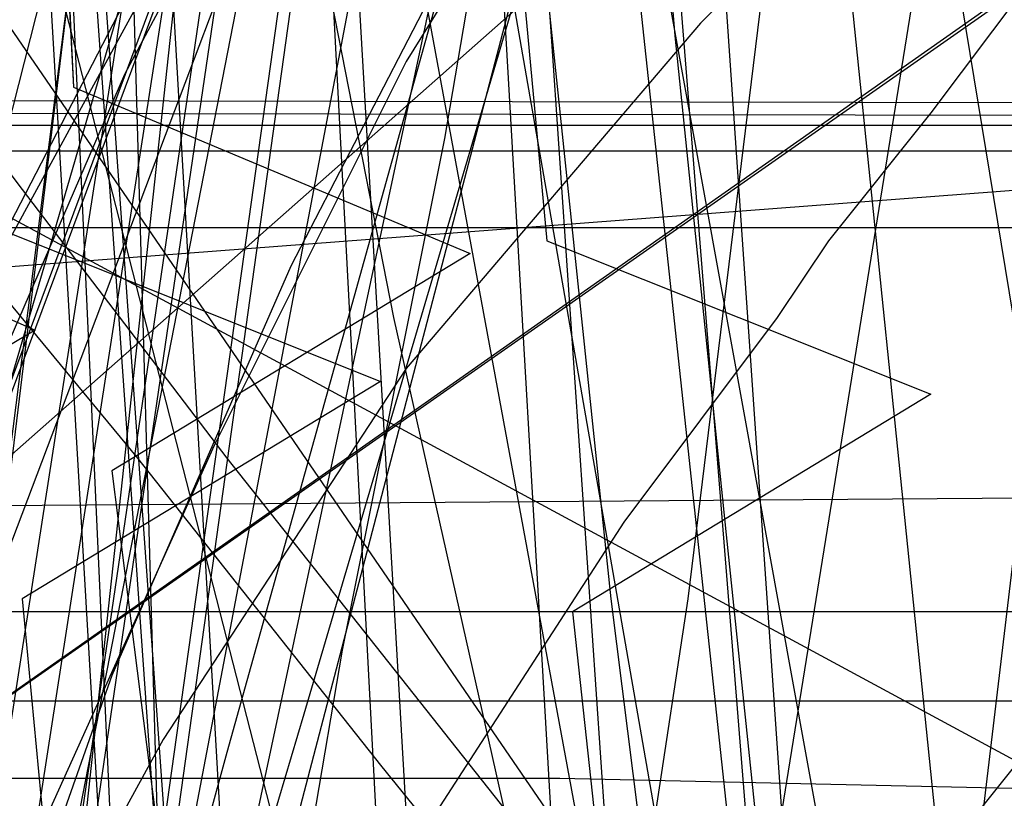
# Model space of a CAD drawing. Header units: millimetres. Extents: x 0 to 1231, y -1 to 564.
# Tile 112 of 163: x 4.28 to 11.97, y 63.54 to 69.63. Entities that reach past the tile are written whole.
import ezdxf

# ---------------------------------------------------------------- set-up
doc = ezdxf.new("R2010")
doc.units = ezdxf.units.MM
doc.layers.add('1', color=7, linetype='Continuous')

# ---------------------------------------------------------------- blocks, each defined once
blk = doc.blocks.new('PART001')
at = {"layer": '1'}
blk.add_lwpolyline([(763.1, 0), (763.1, 64.3), (0, 64.3), (0, 0)], close=True, dxfattribs=at)
blk = doc.blocks.new('PART004')
at = {"layer": '1'}
blk.add_lwpolyline([(24.3, 81.6), (21.1, 79), (20.8, 78.8), (19.6, 77.7), (18.1, 76.4), (16.7, 74.9), (15.4, 73.6), (13.9, 72), (12.6, 70.5), (11.4, 68.9), (10.6, 67.9), (10.2, 67.3), (9, 65.7), (6.8, 62.3)], dxfattribs=at)
blk = doc.blocks.new('PART005')
at = {"layer": '1'}
blk.add_lwpolyline([(13.4, 42.7), (17.4, 41.2), (13.4, 39.7), (0, 21), (30, 0), (93.8, 22.2), (91.4, 36.6), (90.8, 39.7), (87.6, 41.2), (90.8, 42.7), (91.4, 45.8), (93.8, 60.2), (30, 82.4), (0, 61.4)], close=True, dxfattribs=at)
blk = doc.blocks.new('PART008')
at = {"layer": '1'}
blk.add_lwpolyline([(196.6, 0), (196.6, 68.8), (0, 68.8), (0, 0)], close=True, dxfattribs=at)
blk = doc.blocks.new('PART010')
at = {"layer": '1'}
blk.add_lwpolyline([(173.9, 0.1), (174, 68.6), (0.4, 68.9), (0, 0)], close=True, dxfattribs=at)
blk = doc.blocks.new('PART017')
at = {"layer": '1'}
blk.add_lwpolyline([(737.9, 0), (737.9, 64.3), (0, 64.3), (0, 0)], close=True, dxfattribs=at)
blk = doc.blocks.new('PART022')
at = {"layer": '1'}
blk.add_lwpolyline([(35.1, 269.8), (0, 31), (48, 22.1), (50, 24.8), (51, 21.6), (163.5, 1.6), (165.5, 4.2), (166.5, 1.1), (172.2, 0), (189.9, 36.2), (272.9, 22.5), (274.8, 25.2), (275.8, 22), (292, 19.6), (328.6, 15.1), (377.1, 10.1)], dxfattribs=at)
blk = doc.blocks.new('PART025')
at = {"layer": '1'}
blk.add_lwpolyline([(44.6, 0), (96.8, 0), (104.9, 2.3), (137.9, 9), (147.5, 10.9), (147.5, 56.2), (124.3, 179.8), (114.6, 181.7), (62.4, 181.7), (39.2, 164.7), (1.4, 164.7), (0, 155.4), (0, 110.2), (20.1, 1.2)], close=True, dxfattribs=at)
blk = doc.blocks.new('PART026')
at = {"layer": '1'}
blk.add_lwpolyline([(116.7, 8.6), (108.7, 180.7), (15.8, 180.4), (0, 164.8), (9.5, 0)], close=True, dxfattribs=at)
blk = doc.blocks.new('PART033')
at = {"layer": '1'}
blk.add_lwpolyline([(68.6, 0), (68.6, 68.6), (0, 68.6), (0, 0)], close=True, dxfattribs=at)
blk = doc.blocks.new('PART034')
at = {"layer": '1'}
blk.add_lwpolyline([(238.2, 205.7), (198.7, 207.8), (159.2, 209.1), (124.5, 210.1), (89.8, 210.7), (41.1, 210.6), (39.6, 207.7), (38.2, 210.7), (0, 210.9), (1.6, 161.6), (3.3, 130.8), (5.4, 100), (8.4, 67.9), (11.4, 66.7), (8.6, 65), (11.9, 34.4), (15.5, 1.3), (53.2, 0), (54.5, 2.9), (56.1, 0.2), (235, 35.1), (235.9, 38.3)], dxfattribs=at)
blk = doc.blocks.new('PART037')
at = {"layer": '1'}
blk.add_lwpolyline([(66.7, 88.6), (47.8, 89.4), (35.6, 90.6), (33.6, 87.8), (32.6, 91), (15.2, 94.6), (0, 54.4)], dxfattribs=at)
blk = doc.blocks.new('PART040')
at = {"layer": '1'}
blk.add_lwpolyline([(45.4, 212.5), (0, 38.7), (41.2, 27.8), (43.3, 30.3), (44, 27.1), (101.8, 13.5), (161.2, 0), (173.4, 37.4), (179.5, 36.2), (194.5, 33.4), (209.6, 30.6), (215.7, 29.6), (221.7, 28.5), (222.3, 28.4), (227.7, 27.4), (245.9, 24.4)], dxfattribs=at)
blk = doc.blocks.new('PART041')
at = {"layer": '1'}
blk.add_lwpolyline([(77.8, 84.3), (53.1, 84.3), (36.9, 85.4), (33, 85.7), (31.2, 82.9), (30.1, 86.1), (27.5, 86.5), (26.2, 86.9), (23.6, 87.5), (23.6, 87.6), (22.4, 88), (21.1, 88.4), (20, 88.9), (19.9, 89), (18.7, 89.5), (17.5, 90.1), (16.5, 90.5), (0, 60.2)], dxfattribs=at)
blk = doc.blocks.new('PART042')
at = {"layer": '1'}
blk.add_lwpolyline([(0, 212.7), (11.9, 39.1), (49.9, 39.1), (51.4, 42.1), (52.9, 39.1), (85.1, 38.7), (122, 38.6), (158.9, 38.9), (166.8, 39.1), (176.7, 39.2), (196.5, 39.6), (198.4, 39.6), (206.4, 39.8), (216.2, 40.1), (218.1, 40.2), (226.1, 40.5), (230.1, 40.6), (234, 40.8), (237.8, 41)], dxfattribs=at)
blk = doc.blocks.new('PART043')
at = {"layer": '1'}
blk.add_lwpolyline([(218.1, 0.2), (218.3, 68.6), (0.4, 69), (0, 0)], close=True, dxfattribs=at)
blk = doc.blocks.new('PART045')
at = {"layer": '1'}
blk.add_lwpolyline([(395, 276), (337.1, 272.6), (279.2, 269.7), (221.2, 267.4), (164.8, 265.9), (163.3, 262.9), (161.8, 265.8), (122.7, 265.3), (82, 265.1), (0.7, 265.3), (0, 65.8), (81.4, 66.4), (122.1, 66.4), (161.3, 65.9), (162.8, 68.8), (164.2, 65.8), (200.5, 64.4), (238.3, 62.6), (313.9, 58.2), (389.4, 53)], dxfattribs=at)
blk = doc.blocks.new('PART047')
at = {"layer": '1'}
blk.add_lwpolyline([(238.9, 183.1), (204, 185.1), (202.3, 182.2), (201.1, 185.3), (168.1, 188.1), (142.2, 190.6), (116.3, 193.3), (83.2, 197.8), (81.3, 195), (80.3, 198.2), (33, 207.3), (0, 33.7), (46.9, 25.6), (48.9, 28.3), (49.8, 25.1), (85.6, 18.9), (166.2, 2.4), (168.2, 5), (169.1, 1.8), (178.3, 0), (191, 37.5), (238.8, 29.5)], dxfattribs=at)
blk = doc.blocks.new('PART049')
at = {"layer": '1'}
blk.add_lwpolyline([(218.2, 0.1), (218.3, 68.6), (0.4, 69), (0, 0)], close=True, dxfattribs=at)
blk = doc.blocks.new('PART051')
at = {"layer": '1'}
blk.add_lwpolyline([(0, 187.7), (11.9, 39.1), (49.9, 39.1), (51.4, 42.1), (52.8, 39.1), (85.1, 38.7), (122, 38.6), (158.9, 38.9), (163.1, 39), (173.5, 39.1), (194.3, 39.5), (198.3, 39.6), (204.8, 39.7), (215.2, 40.1), (218.1, 40.2), (225.6, 40.4), (229.8, 40.6), (233.9, 40.8), (237.8, 41)], dxfattribs=at)
blk = doc.blocks.new('PART054')
at = {"layer": '1'}
blk.add_lwpolyline([(238.5, 218.8), (225.8, 219.7), (224.7, 219.7), (211, 220.7), (169.6, 223.4), (158.6, 224.2), (127.6, 225.7), (96.6, 226.8), (40.8, 227.6), (39.3, 224.6), (37.8, 227.6), (0, 227.9), (1.5, 68.5), (4.4, 67.2), (1.7, 65.6), (9.9, 0), (48.3, 1), (49.4, 3.9), (51.2, 1.3), (256.7, 48.6)], dxfattribs=at)
blk = doc.blocks.new('PART056')
at = {"layer": '1'}
blk.add_lwpolyline([(201.1, 48.4), (201.4, 52.4), (201.4, 52.6), (201.6, 56.3), (201.7, 60.2), (201.9, 68.1), (202, 71.2), (28.4, 87.6), (0, 62.5), (15.9, 45.3), (20.2, 43.8), (15.9, 42.3), (0, 25.2), (28.4, 0), (202, 16.5), (201.4, 35.1), (200.9, 42.3), (197.8, 43.8), (200.9, 45.3)], close=True, dxfattribs=at)
blk = doc.blocks.new('PART057')
at = {"layer": '1'}
blk.add_lwpolyline([(173.9, 0.1), (174.1, 68.6), (0.4, 68.9), (0, 0)], close=True, dxfattribs=at)
blk = doc.blocks.new('PART066')
at = {"layer": '1'}
blk.add_lwpolyline([(71.6, 88.3), (49.4, 89.2), (34.9, 90.6), (33, 87.8), (32, 91), (14.6, 94.7), (0, 55.5)], dxfattribs=at)
blk = doc.blocks.new('PART071')
at = {"layer": '1'}
blk.add_lwpolyline([(201.1, 48.4), (201.4, 52.4), (201.4, 52.6), (201.6, 56.3), (201.7, 60.2), (201.9, 68.1), (201.9, 71.2), (28.4, 87.6), (0, 62.5), (15.9, 45.3), (20.2, 43.8), (15.9, 42.4), (0, 25.2), (28.4, 0), (201.9, 16.4), (201.4, 35.1), (200.9, 42.4), (197.8, 43.8), (200.9, 45.3)], close=True, dxfattribs=at)
blk = doc.blocks.new('PART076')
at = {"layer": '1'}
blk.add_lwpolyline([(116.7, 8.6), (108.7, 180.7), (15.8, 180.4), (0, 164.8), (9.5, 0)], close=True, dxfattribs=at)
blk = doc.blocks.new('PART077')
at = {"layer": '1'}
blk.add_lwpolyline([(29.9, 0), (93.8, 22.2), (91.3, 36.6), (90.8, 39.7), (87.6, 41.2), (90.8, 42.7), (91.3, 45.8), (93.8, 60.2), (29.9, 82.4), (0, 61.4), (13.3, 42.7), (17.3, 41.2), (13.3, 39.7), (0, 21)], close=True, dxfattribs=at)
blk = doc.blocks.new('PART078')
at = {"layer": '1'}
blk.add_lwpolyline([(35, 198.6), (0, 34.7), (41.2, 22.8), (43.3, 25.2), (44.1, 22.1), (157.7, 2.9), (159.6, 5.6), (160.6, 2.4), (167.7, 1.2), (177.8, 34), (221.5, 26.5), (263.7, 19.5)], dxfattribs=at)
blk = doc.blocks.new('PART079')
at = {"layer": '1'}
blk.add_lwpolyline([(44.6, 0), (52.7, 2.3), (85.7, 9), (95.3, 10.9), (72.2, 140.7), (62.4, 142.7), (32.1, 120.5), (26.4, 125.5), (1.4, 125.7), (0, 116.4), (20.1, 1.2)], close=True, dxfattribs=at)
blk = doc.blocks.new('PART081')
at = {"layer": '1'}
blk.add_lwpolyline([(196.5, 0), (196.5, 68.6), (0, 68.6), (0, 0)], close=True, dxfattribs=at)
blk = doc.blocks.new('PART085')
at = {"layer": '1'}
blk.add_lwpolyline([(0, 249.5), (6.7, 16.6), (44.6, 16.2), (46.1, 19.1), (47.5, 16.1), (105.2, 15.3), (133.8, 15.5), (162.4, 16), (177.9, 16.6), (197.4, 17.3), (212.5, 17.9), (216.9, 18.1), (236.3, 18.9)], dxfattribs=at)
blk = doc.blocks.new('PART087')
at = {"layer": '1'}
blk.add_lwpolyline([(0, 192.6), (10.5, 39.3), (48.7, 37.5), (50.3, 40.4), (51.6, 37.4), (91.5, 35.8), (144.2, 34.2), (173.6, 34.1), (203, 34.3), (251.4, 35.2)], dxfattribs=at)
blk = doc.blocks.new('PART088')
at = {"layer": '1'}
blk.add_lwpolyline([(26.6, 170.7), (24.9, 162.8), (23.1, 154.8), (21.4, 146.9), (19.7, 138.9), (19.5, 138), (18.1, 130.9), (15.6, 118.9), (13.2, 107), (10.9, 95), (9.6, 88.5), (7, 75), (3.1, 55), (0, 39), (41.3, 28), (43.5, 30.5), (44.2, 27.3), (84.3, 17.8), (161.4, 0), (173.8, 37.4), (222.2, 28.2), (259.5, 22.2)], dxfattribs=at)
blk = doc.blocks.new('PART089')
at = {"layer": '1'}
blk.add_lwpolyline([(70.3, 88.3), (48.9, 89.2), (34.9, 90.5), (33, 87.7), (32, 90.9), (14.6, 94.6), (0, 55.4)], dxfattribs=at)
blk = doc.blocks.new('PART090')
at = {"layer": '1'}
blk.add_lwpolyline([(211.2, 83.4), (0.3, 67.4), (0, 22.2), (9.8, 21.2), (9.7, 1.6), (29.9, 0.4), (31.5, 3.2), (32.8, 0.2), (42.6, 0), (54.6, 0.2), (83.8, 0.3), (110.1, 1.1), (136.8, 3.5), (146, 4.6), (155.2, 5.8), (164.4, 6.9)], dxfattribs=at)
blk = doc.blocks.new('PART092')
at = {"layer": '1'}
blk.add_lwpolyline([(32.6, 244.5), (7.8, 87.6), (10.5, 85.7), (7.4, 84.7), (0, 37), (46.6, 27.3), (48.6, 29.8), (49.4, 26.7), (165.9, 3), (167.9, 5.6), (168.8, 2.4), (178.2, 0.5), (190.8, 38), (242.9, 28.6)], dxfattribs=at)
blk = doc.blocks.new('PART094')
at = {"layer": '1'}
blk.add_lwpolyline([(196.6, 0), (196.6, 68.6), (0, 68.6), (0, 0)], close=True, dxfattribs=at)
blk = doc.blocks.new('PART096')
at = {"layer": '1'}
blk.add_lwpolyline([(68.6, 0), (68.6, 68.6), (0, 68.6), (0, 0)], close=True, dxfattribs=at)
blk = doc.blocks.new('PART097')
at = {"layer": '1'}
blk.add_lwpolyline([(0, 174.2), (5.7, 47.5), (43.9, 47.1), (45.4, 50), (46.9, 47.1), (84.1, 47.4), (130.7, 48.2), (185.7, 50.9), (235.2, 53.5), (283, 56.6)], dxfattribs=at)
blk = doc.blocks.new('PART098')
at = {"layer": '1'}
blk.add_lwpolyline([(99.8, 0.7), (128.8, 178.4), (126.2, 180.3), (129.3, 181.3), (133.1, 204.1), (41, 204.3), (31.1, 192.8), (0, 0)], close=True, dxfattribs=at)
blk = doc.blocks.new('PART099')
at = {"layer": '1'}
blk.add_lwpolyline([(44.6, 0), (52.7, 2.3), (85.7, 9), (95.3, 10.9), (72.2, 140.7), (62.4, 142.7), (32.1, 120.5), (26.4, 125.5), (1.4, 125.7), (0, 116.4), (20.1, 1.2)], close=True, dxfattribs=at)
blk = doc.blocks.new('PART100')
at = {"layer": '1'}
blk.add_lwpolyline([(269.2, 206.7), (204.2, 206.3), (171.4, 206.6), (169.9, 203.6), (168.5, 206.7), (146.8, 208), (113.4, 210.7), (94.9, 212.5), (77.9, 214.6), (76, 211.9), (75, 215), (52, 218.8), (27.8, 223.3), (0, 24.7), (47, 17.6), (48.9, 20.3), (50, 17.2), (163, 1.3), (164.9, 4), (165.9, 0.8), (171.9, 0), (188.3, 36.7), (249.7, 27.8)], dxfattribs=at)
blk = doc.blocks.new('PART104')
at = {"layer": '1'}
blk.add_lwpolyline([(34.1, 262.4), (0, 30.2), (48.1, 21.3), (50, 24), (50.9, 20.8), (163.6, 1.5), (165.5, 4.1), (166.4, 1), (172.2, 0), (189.9, 36.1), (273, 23.1), (274.9, 25.8), (275.9, 22.7), (291.8, 20.4), (328.2, 16.2), (376.6, 11.7)], dxfattribs=at)
blk = doc.blocks.new('PART105')
at = {"layer": '1'}
blk.add_lwpolyline([(268.2, 199.4), (203.2, 199), (170.5, 199.2), (168.9, 196.3), (167.5, 199.4), (145.8, 200.7), (112.4, 203.4), (93.9, 205.2), (76.9, 207.3), (75, 204.6), (74, 207.7), (51.1, 211.5), (26.8, 215.9), (0, 23.9), (47, 16.9), (48.9, 19.6), (50, 16.5), (163, 1.2), (164.8, 3.9), (165.9, 0.8), (171.9, 0), (188.2, 36.7), (249.6, 29)], dxfattribs=at)
blk = doc.blocks.new('PART106')
at = {"layer": '1'}
blk.add_lwpolyline([(108, 12.6), (98.8, 187.6), (95.8, 188.9), (98.7, 190.5), (98.6, 192.4), (97.5, 213.6), (12.8, 213.4), (0, 197.6), (10.4, 0)], close=True, dxfattribs=at)
blk = doc.blocks.new('PART108')
at = {"layer": '1'}
blk.add_lwpolyline([(66.9, 84.1), (54.7, 84.1), (51, 84.2), (42.4, 84.4), (36.8, 85), (32.9, 85.4), (31.1, 82.6), (30, 85.7), (27.2, 86.2), (25.8, 86.5), (24.5, 86.8), (23.1, 87.1), (23.1, 87.2), (21.8, 87.5), (20.4, 88), (19.3, 88.4), (19.1, 88.5), (16.5, 89.5), (15.5, 89.9), (0, 59.9)], dxfattribs=at)
blk = doc.blocks.new('PART109')
at = {"layer": '1'}
blk.add_lwpolyline([(0.5, 168.6), (0.4, 130.7), (1.9, 98.6), (4.1, 68), (7.1, 66.8), (4.3, 65.1), (10.3, 1.4), (48, 0), (49.3, 3), (50.9, 0.2), (238.1, 32.3)], dxfattribs=at)
blk = doc.blocks.new('PART111')
at = {"layer": '1'}
blk.add_lwpolyline([(285.3, 226.7), (235.7, 230.4), (184.7, 233.9), (144.7, 236.1), (104.7, 237.7), (40.9, 238.6), (39.4, 235.6), (37.9, 238.6), (0, 238), (0.1, 202), (0.6, 165.9), (2.5, 116.8), (4.7, 69.1), (7.8, 67.8), (5, 66.1), (13.4, 0), (51.5, 1.2), (52.6, 4.2), (54.4, 1.6), (268.5, 40.6)], dxfattribs=at)
blk = doc.blocks.new('PART114')
at = {"layer": '1'}
blk.add_lwpolyline([(285.3, 214.2), (235.7, 217.9), (184.7, 221.4), (144.7, 223.6), (104.7, 225.2), (40.8, 226.1), (39.4, 223.1), (37.9, 226.1), (0, 225.5), (0.7, 158.8), (2.5, 113.1), (4.7, 69.1), (7.8, 67.8), (5, 66.1), (13.4, 0), (51.5, 1.2), (52.6, 4.2), (54.4, 1.6), (268.5, 40.6)], dxfattribs=at)
blk = doc.blocks.new('PART123')
at = {"layer": '1'}
blk.add_lwpolyline([(118.9, 8.6), (108.8, 224.9), (15.9, 224.6), (0, 209.1), (12.1, 0)], close=True, dxfattribs=at)
blk = doc.blocks.new('PART125')
at = {"layer": '1'}
blk.add_lwpolyline([(118.8, 8.6), (108.8, 224.9), (15.8, 224.6), (0, 209.1), (12.1, 0)], close=True, dxfattribs=at)
blk = doc.blocks.new('PART128')
at = {"layer": '1'}
blk.add_lwpolyline([(82.9, 1.6), (60, 140.7), (0, 140.6), (23.1, 0)], close=True, dxfattribs=at)
blk = doc.blocks.new('PART134')
at = {"layer": '1'}
blk.add_lwpolyline([(2.7, 102), (3.6, 92.4), (4.2, 87.2), (5, 80.7), (5.4, 77.3), (6.2, 72.4), (7.2, 67.3), (8.1, 63.3)], dxfattribs=at)
blk = doc.blocks.new('PART135')
at = {"layer": '1'}
blk.add_lwpolyline([(2.8, 99.2), (5, 61.6), (5.1, 60.8), (6, 47.8), (7.1, 33.9), (8.5, 17.5), (9.2, 9.4), (9.9, 1.5), (50.2, 0), (52.6, 0.5), (54.8, 0.9), (56.8, 1.2), (58.6, 1.5), (60.2, 1.8), (61.6, 2.1), (64, 2.5), (66, 2.9)], dxfattribs=at)
blk = doc.blocks.new('PART136')
at = {"layer": '1'}
blk.add_lwpolyline([(12.8, 176.7), (0, 87.8), (22.5, 0), (40.5, 2.9), (41.8, 3.2), (43.8, 3.5), (46, 3.8), (49, 4.3), (51.8, 4.8), (53.4, 5), (57.2, 5.6), (58.1, 5.8), (63.5, 6.7), (67.3, 7.3), (71, 7.9), (76.7, 8.9), (78.2, 9.2), (79.5, 9.4), (80.9, 9.7), (84.9, 10.1), (88.4, 10.3), (92.1, 10.2), (96, 10), (99.9, 9.7)], dxfattribs=at)
blk = doc.blocks.new('PART138')
at = {"layer": '1'}
blk.add_lwpolyline([(0, 121.4), (22, 0), (40.9, 2.5), (42.5, 2.8), (45, 3.1), (47.7, 3.5), (55.3, 4.7), (57.5, 5.1), (60.5, 5.6), (63.6, 6), (65.1, 6.3), (73.7, 7.6), (82.1, 8.9), (84.7, 9.3), (90.5, 10.1), (94.1, 10.7), (97.3, 11.2), (99.3, 11.4), (103.9, 11.7)], dxfattribs=at)
blk = doc.blocks.new('PART141')
at = {"layer": '1'}
blk.add_lwpolyline([(247, 180.8), (217.2, 182.8), (187.7, 184.5), (156.3, 185.9), (124.9, 186.7), (98.7, 187.2), (72.4, 187.6), (45.4, 188.1), (18.4, 188.8), (0, 19.2), (8.5, 18.4), (16.8, 17.6), (33, 16.1), (37.3, 15.7), (52.3, 14.5), (71.8, 13), (100.5, 10.9), (129.2, 9), (173, 6.2), (216.9, 3.8), (234.5, 2.9), (267.9, 1.3)], dxfattribs=at)
blk = doc.blocks.new('PART142')
at = {"layer": '1'}
blk.add_lwpolyline([(3.2, 103.4), (3.5, 94.6), (4, 85.8), (4.6, 74.7), (5.4, 63.5), (6.2, 52.2), (7.1, 41.2), (8, 30.4), (8.9, 20), (9.3, 15), (9.7, 10.2), (10.2, 5.6), (10.6, 1.2), (40.7, 0), (43.3, 0.5), (45.8, 1), (50.2, 1.8), (54.2, 2.5), (57.8, 3.2), (61.2, 3.8), (64.3, 4.4), (70.4, 5.5)], dxfattribs=at)
blk = doc.blocks.new('PART155')
at = {"layer": '1'}
blk.add_lwpolyline([(201.2, 0), (201.2, 68), (0, 68), (0, 0)], close=True, dxfattribs=at)
blk = doc.blocks.new('PART163')
at = {"layer": '1'}
blk.add_lwpolyline([(6.3, 106.4), (7.4, 93.8), (8.2, 84), (8.8, 76.8), (9.4, 69.5), (9.8, 65.6), (10.8, 56)], dxfattribs=at)
blk = doc.blocks.new('PART165')
at = {"layer": '1'}
blk.add_lwpolyline([(0, 0), (697.5, 0), (697.5, 65), (0, 65)], close=True, dxfattribs=at)
blk = doc.blocks.new('PART167')
at = {"layer": '1'}
blk.add_lwpolyline([(37, 97.2), (32.4, 94.4), (27.9, 91.5), (23.8, 88.4), (19.9, 85.1), (17.1, 82.5), (14.5, 79.8), (12, 76.9), (9.8, 73.8), (8, 70.8), (6.4, 67.7), (5, 64.5), (3.8, 61.1)], dxfattribs=at)
blk = doc.blocks.new('PART169')
at = {"layer": '1'}
blk.add_lwpolyline([(5, 105.9), (0, 92.7), (0, 72.7), (0.8, 71.8), (1.6, 70.8), (2.4, 69.7), (3.3, 68.5), (5.2, 66.2), (7.1, 63.8), (8.8, 61.7)], dxfattribs=at)
blk = doc.blocks.new('PART175')
at = {"layer": '1'}
blk.add_lwpolyline([(12.2, 100.5), (11.6, 94.6), (10.7, 87.7), (9.6, 80.3), (8.5, 74), (7.6, 68.7), (6.8, 64.7), (6.1, 60.6), (4.9, 54.7), (4.4, 51.9), (3.9, 49.2), (0, 29), (71.2, 0), (155.3, 74.8), (148.8, 91.1), (147.5, 94.6), (145.5, 99.7)], dxfattribs=at)
blk = doc.blocks.new('PART176')
at = {"layer": '1'}
blk.add_lwpolyline([(24.9, 229), (0, 33.2), (29.2, 29.5), (39.1, 28.3), (58.5, 25.9), (87.1, 22.6), (115.7, 19.4), (165.2, 14.1), (213.7, 9), (232.7, 7), (251.8, 5.2)], dxfattribs=at)
blk = doc.blocks.new('PART178')
at = {"layer": '1'}
blk.add_lwpolyline([(4.7, 105), (5.4, 94.7), (6, 84.3), (6.7, 73.8), (7.3, 63.4), (7.9, 53.2), (8.5, 43.2), (9.1, 33.6), (9.6, 24.6), (14.4, 24.4), (19.6, 24.3), (25, 24.1), (30.5, 24), (43, 23.8), (63.4, 23.4), (83.9, 23.3), (104.5, 23.6), (125, 24.1), (145.5, 24.9), (166, 25.8)], dxfattribs=at)
blk = doc.blocks.new('PART182')
at = {"layer": '1'}
blk.add_lwpolyline([(0, 0), (570, 0), (570, 65), (0, 65)], close=True, dxfattribs=at)
blk = doc.blocks.new('PART192')
at = {"layer": '1'}
blk.add_lwpolyline([(35.7, 168.6), (31.1, 152.9), (26.6, 137.2), (22.1, 121.6), (19.9, 114.1), (17.8, 106.7), (15.8, 99.5), (13.8, 92.6), (12.2, 87), (9.2, 75.8), (7.6, 70), (5.9, 63.9), (4.1, 57.4), (3.2, 53.9), (2.2, 50.2), (1.2, 46.4), (0, 42.3), (39.1, 33.4), (155.7, 6.9), (166.7, 45.6)], dxfattribs=at)
blk = doc.blocks.new('PART196')
at = {"layer": '1'}
blk.add_lwpolyline([(60.9, 99.5), (51.7, 95.2), (42.6, 90.7), (34.9, 86.8), (27.2, 82.6), (21.3, 79), (15.6, 75), (12.5, 72.5), (9.6, 69.6), (7.3, 66.9), (5.4, 64), (3.7, 60.9)], dxfattribs=at)
blk = doc.blocks.new('PART197')
at = {"layer": '1'}
blk.add_lwpolyline([(67.7, 84.8), (64.7, 84.7), (59.1, 84.2), (53.5, 83.5), (48.1, 82.6), (45.3, 82.1), (42.6, 81.5), (39.7, 80.7), (36.9, 79.8), (34.2, 78.8), (31.5, 77.7), (28.7, 76.3), (26.1, 75.1), (24.9, 74.4), (23.6, 73.8), (21.2, 72.2), (19.7, 71.1), (18.3, 69.9), (16.8, 68.6), (14, 66), (12.7, 64.6), (10.3, 61.6)], dxfattribs=at)
blk = doc.blocks.new('PART199')
at = {"layer": '1'}
blk.add_lwpolyline([(30.5, 167.5), (27.9, 156.4), (25.3, 145.6), (22.7, 135), (20.2, 124.8), (17.7, 115), (15.3, 105.8), (14.2, 101.5), (13, 97.3), (10.6, 88.5), (9.3, 84), (7.9, 79.1), (7.1, 76.5), (6.3, 73.8), (5.4, 70.9), (4.5, 67.8), (3.5, 64.4), (2.4, 60.9), (1.3, 57.1), (0, 52.9), (38.9, 43.4), (154.8, 14.9), (166.7, 53.3)], dxfattribs=at)
blk = doc.blocks.new('PART208')
at = {"layer": '1'}
blk.add_lwpolyline([(0, 0), (675, 0), (675, 65), (0, 65)], close=True, dxfattribs=at)
blk = doc.blocks.new('PART216')
at = {"layer": '1'}
blk.add_lwpolyline([(31.6, 96.8), (22.8, 90.1), (19.1, 87), (15.6, 83.6), (13.1, 81), (10.7, 78.2), (8.6, 75.3), (6.7, 72.2), (5.1, 69.2), (3.8, 66.2), (2.7, 63)], dxfattribs=at)
blk = doc.blocks.new('PART220')
at = {"layer": '1'}
blk.add_lwpolyline([(0.7, 290.6), (0, 63.8), (4.2, 63.7), (8.5, 63.7), (13, 63.6), (17.6, 63.5), (27.2, 63.4), (37.1, 63.2), (67.8, 62.9), (78, 62.8), (87, 62.7), (95.8, 62.7), (113.3, 62.5), (139.2, 61.8), (165.3, 60.9), (225, 59.1), (279.1, 57.7), (332, 56.3), (355.4, 55.7)], dxfattribs=at)
blk = doc.blocks.new('PART221')
at = {"layer": '1'}
blk.add_lwpolyline([(4.8, 107.9), (6.8, 86.2), (7.8, 75.6), (8.9, 65.1), (9.2, 62.7), (10, 54.9), (11.2, 45), (12.3, 35.5), (12.9, 30.6), (13.6, 25.6), (14.3, 20.4), (15, 14.9), (15.8, 9.1), (16.6, 2.7), (55, 0), (57.7, 0.4), (60, 0.7), (62.2, 1), (64.1, 1.3), (65.8, 1.5)], dxfattribs=at)
blk = doc.blocks.new('PART222')
at = {"layer": '1'}
blk.add_lwpolyline([(7.6, 104.2), (9.3, 86), (10.4, 73.5), (11.7, 60.8)], dxfattribs=at)
blk = doc.blocks.new('PART224')
at = {"layer": '1'}
blk.add_lwpolyline([(12.9, 101), (12.5, 94.4), (12.1, 89.1), (11.6, 82.5), (10.9, 75.6), (10.1, 70), (9.5, 65.1), (8.4, 57.8), (7.6, 52.4), (6.9, 47.4), (3.9, 27.7), (74.8, 0), (154.2, 72), (147.4, 88.3), (146, 91.6), (144, 96.3)], dxfattribs=at)
blk = doc.blocks.new('PART225')
at = {"layer": '1'}
blk.add_lwpolyline([(247.6, 220.3), (232.5, 221.6), (205.8, 223.4), (191.3, 224.7), (176.8, 225.8), (159.3, 226.9), (141.9, 227.6), (108.7, 228.6), (91.8, 229.3), (83.3, 229.6), (74.6, 229.8), (61.6, 230.1), (48.6, 230.2), (24.1, 230.2), (0, 31.4), (27.9, 27.7), (39.1, 26.3), (55.8, 24.1), (83.2, 20.8), (110.5, 17.6), (157.8, 12.3), (204.1, 7.2), (222.3, 5.2), (240.6, 3.4)], dxfattribs=at)
blk = doc.blocks.new('PART233')
at = {"layer": '1'}
blk.add_lwpolyline([(43.7, 99.6), (34.9, 94.4), (26.5, 88.8), (22.6, 86), (18.8, 82.9), (16.1, 80.5), (13.5, 77.8), (11.2, 75.1), (9.1, 72.2), (7.3, 69.3), (5.8, 66.3), (4.4, 63.2)], dxfattribs=at)
blk = doc.blocks.new('PART234')
at = {"layer": '1'}
blk.add_lwpolyline([(0, 0), (583.1, 0), (583.1, 65), (0, 65)], close=True, dxfattribs=at)
blk = doc.blocks.new('PART235')
at = {"layer": '1'}
blk.add_lwpolyline([(12.1, 100.5), (9.3, 89.4), (6.5, 78), (5, 72), (3.4, 65.7), (1.8, 59), (0, 51.9), (3.5, 51.2), (6.8, 50.5), (9.8, 49.9), (12.7, 49.4), (15.4, 48.8), (18, 48.3), (22.7, 47.3), (27.1, 46.5), (31.2, 45.6), (35.2, 44.8), (39.3, 43.9), (46.1, 42.4), (53.3, 40.8), (60.8, 39.1), (68.6, 37.2)], dxfattribs=at)
blk = doc.blocks.new('PART238')
at = {"layer": '1'}
blk.add_lwpolyline([(29.2, 165.2), (28.4, 160.7), (28.2, 158.5), (28.2, 157.3), (28.1, 155.9), (0, 155.1), (15.2, 13), (25.9, 13.4), (36.8, 13.7), (59, 14.5), (74.7, 15), (95.1, 15.7), (95.6, 15.7), (114.7, 16.3), (134.3, 17.1), (154.4, 18.1), (174.6, 19.3), (195.6, 20.7), (216.6, 22.4), (236.2, 24)], dxfattribs=at)
blk = doc.blocks.new('PART239')
at = {"layer": '1'}
blk.add_lwpolyline([(201.2, 0), (201.2, 68), (0, 68), (0, 0)], close=True, dxfattribs=at)
blk = doc.blocks.new('PART240')
at = {"layer": '1'}
blk.add_lwpolyline([(0, 125.7), (0, 75.7), (8.5, 63.3), (253.5, 0)], dxfattribs=at)
blk = doc.blocks.new('PART243')
at = {"layer": '1'}
blk.add_lwpolyline([(19.7, 109.2), (13.1, 86.6), (6.5, 64.2), (3.2, 53.1), (0, 42.2), (3.4, 41.1), (6.6, 40.1), (9.5, 39.2), (12.3, 38.3), (15, 37.4), (17.5, 36.6), (22.1, 35.2), (26.3, 33.9), (30.3, 32.6), (34.3, 31.5), (38.2, 30.3), (45, 28.4), (52.1, 26.5), (59.6, 24.5), (67.4, 22.5), (75.4, 20.5), (76.9, 20.1), (83.6, 18.5), (100.3, 14.5)], dxfattribs=at)
blk = doc.blocks.new('PART244')
at = {"layer": '1'}
blk.add_lwpolyline([(11.4, 119.3), (0, 94.1), (0, 74.1), (1.3, 72.3), (4.3, 68.3), (5.9, 66.2), (9.3, 61.9)], dxfattribs=at)
blk = doc.blocks.new('PART245')
at = {"layer": '1'}
blk.add_lwpolyline([(13.7, 99.2), (13.8, 95.2), (13.7, 91.8), (13.5, 86.3), (13.3, 81.8), (13, 76.3), (12.6, 70.6), (12.1, 65.9), (11.6, 61.7), (10.9, 55.6), (10.4, 51.1), (9.9, 46.8), (7.5, 27.5), (78.1, 0), (153.7, 70.3), (146.1, 86.7), (144.9, 89.5), (143.1, 93.5), (141.3, 97.4)], dxfattribs=at)
blk = doc.blocks.new('PART246')
at = {"layer": '1'}
blk.add_lwpolyline([(21.6, 174.6), (0, 34.8), (25.4, 31.2), (39, 29.2), (50.9, 27.6), (75.8, 24.3), (100.7, 21.1), (143.8, 15.8), (185.9, 10.7), (202.5, 8.7), (219.1, 6.9), (228.2, 6), (237.3, 5.2)], dxfattribs=at)
blk = doc.blocks.new('PART248')
at = {"layer": '1'}
blk.add_lwpolyline([(119.4, 170.9), (103.3, 159), (0, 83.2), (0.1, 70.3), (112.6, 9.5), (130.2, 0), (133.9, 4.5), (137.3, 8.7), (139.2, 10.9), (141.2, 12.9), (143.4, 14.9), (145.6, 16.7), (150.4, 20.2), (155.5, 23.5), (159, 25.5)], dxfattribs=at)
blk = doc.blocks.new('PART250')
at = {"layer": '1'}
blk.add_lwpolyline([(3.1, 96.5), (3.7, 87.7), (4.3, 78.8), (4.8, 70.9), (6.5, 46.8), (7, 39), (7.5, 31.3), (8.1, 23.9), (8.5, 16.9), (11, 16.9), (13.6, 16.8), (19, 16.6), (24.7, 16.5), (30.5, 16.5), (42.7, 16.9), (51.4, 17.1), (60.1, 17.1), (77.6, 17), (79.1, 17), (96.4, 17.3), (113.6, 17.9), (130.9, 18.9), (148.1, 20), (173, 21.8)], dxfattribs=at)

msp = doc.modelspace()

# ---------------------------------------------------------------- block references
for name in ['PART175', 'PART224', 'PART245', 'PART220', 'PART085', 'PART045', 'PART042', 'PART051', 'PART087', 'PART097', 'PART022', 'PART238', 'PART225', 'PART104', 'PART199', 'PART176', 'PART088', 'PART138', 'PART235', 'PART163', 'PART134', 'PART092', 'PART222', 'PART216', 'PART111', 'PART167', 'PART054', 'PART142', 'PART221', 'PART114', 'PART141', 'PART123', 'PART125', 'PART100', 'PART135', 'PART109', 'PART105', 'PART106', 'PART040', 'PART192', 'PART034', 'PART243', 'PART178', 'PART196', 'PART047', 'PART233', 'PART098', 'PART246', 'PART078', 'PART004', 'PART136', 'PART025', 'PART026', 'PART076', 'PART248', 'PART250', 'PART240', 'PART079', 'PART099', 'PART128', 'PART244', 'PART169', 'PART197', 'PART066', 'PART037', 'PART089', 'PART041', 'PART108', 'PART056', 'PART071', 'PART090', 'PART005', 'PART077', 'PART043', 'PART049', 'PART010', 'PART057', 'PART008', 'PART033', 'PART081', 'PART094', 'PART096', 'PART155', 'PART239', 'PART165', 'PART182', 'PART208', 'PART234', 'PART001', 'PART017']:
    msp.add_blockref(name, (0, 0))

doc.saveas('drawing.dxf')
